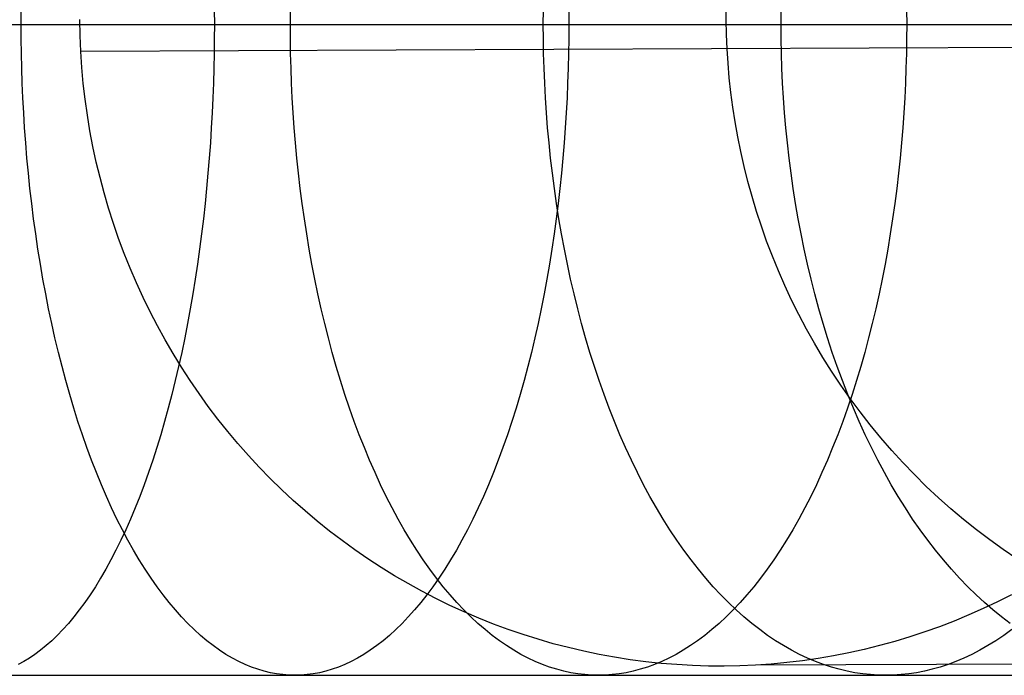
# Model space of a CAD drawing. Extents: x -10 to 451, y 0 to 260.
# Tile 43 of 61: x 347 to 371, y 147 to 162. Entities that reach past the tile are written whole.
import ezdxf

# ---------------------------------------------------------------- set-up
doc = ezdxf.new("R2010")
doc.units = 0
doc.layers.add('LIVELLO_04', color=200, linetype='CONTINUOUS')
doc.layers.add('PREDEFINITO', color=7, linetype='CONTINUOUS')

msp = doc.modelspace()

# ---------------------------------------------------------------- linework, layer by layer
at = {"layer": 'LIVELLO_04'}
for p, q in [((364.279, 162.352, 343.125), (364.279, 162.704, 343.124)), ((348.805, 161.978, 20.779), (348.798, 162.361, 20.779)), ((364.287, 162.003, 343.126), (364.279, 162.352, 343.125)), ((348.821, 161.594, 20.779), (348.805, 161.978, 20.779)), ((364.302, 161.657, 343.125), (364.287, 162.003, 343.126)), ((380.635, 161.723, 683.218), (348.821, 161.594, 20.779)), ((348.847, 161.211, 20.779), (348.821, 161.594, 20.779)), ((364.325, 161.311, 343.124), (364.302, 161.657, 343.125)), ((348.881, 160.829, 20.779), (348.847, 161.211, 20.779)), ((364.355, 160.963, 343.122), (364.325, 161.311, 343.124)), ((364.394, 160.613, 343.119), (364.355, 160.963, 343.122)), ((348.925, 160.449, 20.779), (348.881, 160.829, 20.779)), ((364.44, 160.261, 343.115), (364.394, 160.613, 343.119)), ((348.979, 160.07, 20.779), (348.925, 160.449, 20.779)), ((364.495, 159.907, 343.11), (364.44, 160.261, 343.115)), ((349.041, 159.692, 20.779), (348.979, 160.07, 20.779)), ((364.558, 159.551, 343.104), (364.495, 159.907, 343.11)), ((349.112, 159.317, 20.779), (349.041, 159.692, 20.779)), ((364.63, 159.194, 343.098), (364.558, 159.551, 343.104)), ((349.192, 158.943, 20.779), (349.112, 159.317, 20.779)), ((364.711, 158.837, 343.091), (364.63, 159.194, 343.098)), ((349.282, 158.572, 20.779), (349.192, 158.943, 20.779)), ((364.801, 158.479, 343.082), (364.711, 158.837, 343.091)), ((349.38, 158.203, 20.779), (349.282, 158.572, 20.779)), ((364.899, 158.12, 343.073), (364.801, 158.479, 343.082)), ((349.487, 157.836, 20.779), (349.38, 158.203, 20.779)), ((365.007, 157.762, 343.063), (364.899, 158.12, 343.073)), ((349.603, 157.473, 20.779), (349.487, 157.836, 20.779)), ((365.124, 157.404, 343.052), (365.007, 157.762, 343.063)), ((349.727, 157.112, 20.779), (349.603, 157.473, 20.779)), ((365.25, 157.047, 343.039), (365.124, 157.404, 343.052)), ((349.861, 156.754, 20.779), (349.727, 157.112, 20.779)), ((365.386, 156.691, 343.026), (365.25, 157.047, 343.039)), ((350.003, 156.399, 20.779), (349.861, 156.754, 20.779)), ((365.531, 156.337, 343.012), (365.386, 156.691, 343.026)), ((350.154, 156.047, 20.779), (350.003, 156.399, 20.779)), ((365.685, 155.984, 342.997), (365.531, 156.337, 343.012)), ((350.313, 155.699, 20.779), (350.154, 156.047, 20.779)), ((365.848, 155.634, 342.981), (365.685, 155.984, 342.997)), ((350.481, 155.355, 20.779), (350.313, 155.699, 20.779)), ((366.021, 155.286, 342.964), (365.848, 155.634, 342.981)), ((350.656, 155.016, 20.779), (350.481, 155.355, 20.779)), ((366.203, 154.941, 342.946), (366.021, 155.286, 342.964)), ((350.84, 154.682, 20.779), (350.656, 155.016, 20.779)), ((366.394, 154.599, 342.927), (366.203, 154.941, 342.946)), ((351.032, 154.352, 20.779), (350.84, 154.682, 20.779)), ((366.595, 154.262, 342.907), (366.394, 154.599, 342.927)), ((351.231, 154.028, 20.779), (351.032, 154.352, 20.779)), ((366.804, 153.928, 342.886), (366.595, 154.262, 342.907)), ((351.438, 153.709, 20.779), (351.231, 154.028, 20.779)), ((367.023, 153.599, 342.864), (366.804, 153.928, 342.886)), ((351.653, 153.395, 20.779), (351.438, 153.709, 20.779)), ((367.25, 153.274, 342.842), (367.023, 153.599, 342.864)), ((351.875, 153.087, 20.779), (351.653, 153.395, 20.779)), ((352.105, 152.784, 20.779), (351.875, 153.087, 20.779)), ((367.486, 152.955, 342.818), (367.25, 153.274, 342.842)), ((367.731, 152.642, 342.793), (367.486, 152.955, 342.818)), ((352.341, 152.487, 20.779), (352.105, 152.784, 20.779)), ((367.984, 152.334, 342.768), (367.731, 152.642, 342.793)), ((352.585, 152.196, 20.779), (352.341, 152.487, 20.779)), ((352.836, 151.911, 20.779), (352.585, 152.196, 20.779)), ((368.245, 152.033, 342.741), (367.984, 152.334, 342.768)), ((353.094, 151.632, 20.779), (352.836, 151.911, 20.779)), ((368.513, 151.738, 342.714), (368.245, 152.033, 342.741)), ((368.79, 151.45, 342.686), (368.513, 151.738, 342.714)), ((353.359, 151.36, 20.779), (353.094, 151.632, 20.779)), ((369.074, 151.17, 342.657), (368.79, 151.45, 342.686)), ((353.63, 151.093, 20.779), (353.359, 151.36, 20.779)), ((353.908, 150.834, 20.779), (353.63, 151.093, 20.779)), ((369.365, 150.896, 342.628), (369.074, 151.17, 342.657)), ((354.193, 150.582, 20.779), (353.908, 150.834, 20.779)), ((369.662, 150.631, 342.597), (369.365, 150.896, 342.628)), ((354.483, 150.337, 20.779), (354.193, 150.582, 20.779)), ((369.967, 150.374, 342.566), (369.662, 150.631, 342.597)), ((354.778, 150.099, 20.779), (354.483, 150.337, 20.779)), ((370.277, 150.125, 342.534), (369.967, 150.374, 342.566)), ((355.079, 149.869, 20.779), (354.778, 150.099, 20.779)), ((370.593, 149.884, 342.502), (370.277, 150.125, 342.534)), ((355.385, 149.647, 20.779), (355.079, 149.869, 20.779)), ((370.915, 149.653, 342.469), (370.593, 149.884, 342.502)), ((355.697, 149.433, 20.779), (355.385, 149.647, 20.779)), ((371.242, 149.43, 342.436), (370.915, 149.653, 342.469)), ((356.013, 149.227, 20.779), (355.697, 149.433, 20.779)), ((356.334, 149.028, 20.779), (356.013, 149.227, 20.779)), ((356.66, 148.838, 20.779), (356.334, 149.028, 20.779)), ((356.991, 148.656, 20.779), (356.66, 148.838, 20.779)), ((357.325, 148.482, 20.779), (356.991, 148.656, 20.779)), ((357.664, 148.316, 20.779), (357.325, 148.482, 20.779)), ((370.777, 148.402, 20.779), (370.435, 148.24, 20.779)), ((371.115, 148.572, 20.779), (370.777, 148.402, 20.779)), ((358.008, 148.159, 20.779), (357.664, 148.316, 20.779)), ((358.355, 148.01, 20.779), (358.008, 148.159, 20.779)), ((370.435, 148.24, 20.779), (370.09, 148.086, 20.779)), ((358.705, 147.87, 20.779), (358.355, 148.01, 20.779)), ((369.741, 147.942, 20.779), (369.389, 147.806, 20.779)), ((370.09, 148.086, 20.779), (369.741, 147.942, 20.779)), ((359.06, 147.739, 20.779), (358.705, 147.87, 20.779)), ((359.418, 147.616, 20.779), (359.06, 147.739, 20.779)), ((369.035, 147.679, 20.779), (368.677, 147.561, 20.779)), ((369.389, 147.806, 20.779), (369.035, 147.679, 20.779)), ((359.778, 147.503, 20.779), (359.418, 147.616, 20.779)), ((360.14, 147.398, 20.779), (359.778, 147.503, 20.779)), ((368.317, 147.453, 20.779), (367.954, 147.353, 20.779)), ((368.677, 147.561, 20.779), (368.317, 147.453, 20.779)), ((360.505, 147.303, 20.779), (360.14, 147.398, 20.779)), ((360.871, 147.217, 20.779), (360.505, 147.303, 20.779)), ((361.239, 147.141, 20.779), (360.871, 147.217, 20.779)), ((367.222, 147.18, 20.779), (366.853, 147.108, 20.779)), ((367.589, 147.262, 20.779), (367.222, 147.18, 20.779)), ((367.954, 147.353, 20.779), (367.589, 147.262, 20.779)), ((361.609, 147.073, 20.779), (361.239, 147.141, 20.779)), ((361.981, 147.015, 20.779), (361.609, 147.073, 20.779)), ((362.353, 146.966, 20.779), (361.981, 147.015, 20.779)), ((362.727, 146.926, 20.779), (362.353, 146.966, 20.779)), ((396.708, 147.012, 681.499), (364.984, 146.884, 20.779)), ((365.736, 146.946, 20.779), (365.36, 146.911, 20.779)), ((366.11, 146.991, 20.779), (365.736, 146.946, 20.779)), ((366.482, 147.045, 20.779), (366.11, 146.991, 20.779)), ((366.853, 147.108, 20.779), (366.482, 147.045, 20.779)), ((363.102, 146.896, 20.779), (362.727, 146.926, 20.779)), ((363.477, 146.875, 20.779), (363.102, 146.896, 20.779)), ((363.853, 146.863, 20.779), (363.477, 146.875, 20.779)), ((364.23, 146.861, 20.779), (363.853, 146.863, 20.779)), ((364.607, 146.868, 20.779), (364.23, 146.861, 20.779)), ((364.984, 146.884, 20.779), (364.607, 146.868, 20.779)), ((365.36, 146.911, 20.779), (364.984, 146.884, 20.779))]:
    msp.add_line(p, q, dxfattribs=at)
at = {"layer": 'PREDEFINITO'}
for p, q in [((347.393, 162.24, 1027.782), (347.394, 162.586, 1027.786)), ((352.019, 162.586, 1059.239), (352.02, 162.24, 1059.242)), ((353.841, 162.24, 1024.932), (353.842, 162.586, 1024.936)), ((359.9, 162.24, 1021.799), (359.902, 162.586, 1021.802)), ((360.508, 162.586, 1055.953), (360.51, 162.24, 1055.956)), ((365.595, 162.24, 1018.385), (365.597, 162.586, 1018.389)), ((368.602, 162.586, 1052.249), (368.604, 162.24, 1052.252)), ((343.133, 162.24, 1062.105), (347.596, 162.24, 1060.737)), ((343.995, 162.24, 1029.107), (347.393, 162.24, 1027.782)), ((347.393, 162.24, 1027.782), (350.649, 162.24, 1026.401)), ((347.394, 161.894, 1027.786), (347.393, 162.24, 1027.782)), ((347.596, 162.24, 1060.737), (352.02, 162.24, 1059.242)), ((350.649, 162.24, 1026.401), (353.841, 162.24, 1024.932)), ((352.02, 162.24, 1059.242), (352.019, 161.894, 1059.239)), ((352.02, 162.24, 1059.242), (356.289, 162.24, 1057.662)), ((353.841, 162.24, 1024.932), (356.904, 162.24, 1023.408)), ((353.842, 161.894, 1024.936), (353.841, 162.24, 1024.932)), ((356.289, 162.24, 1057.662), (360.51, 162.24, 1055.956)), ((356.904, 162.24, 1023.408), (359.9, 162.24, 1021.799)), ((359.9, 162.24, 1021.799), (362.781, 162.24, 1020.134)), ((359.902, 161.894, 1021.802), (359.9, 162.24, 1021.799)), ((360.51, 162.24, 1055.956), (360.508, 161.894, 1055.953)), ((360.51, 162.24, 1055.956), (364.584, 162.24, 1054.166)), ((362.781, 162.24, 1020.134), (365.595, 162.24, 1018.385)), ((364.584, 162.24, 1054.166), (368.604, 162.24, 1052.252)), ((365.595, 162.24, 1018.385), (368.306, 162.24, 1016.578)), ((365.597, 161.894, 1018.389), (365.595, 162.24, 1018.385)), ((368.306, 162.24, 1016.578), (370.949, 162.24, 1014.69)), ((368.604, 162.24, 1052.252), (368.602, 161.894, 1052.249)), ((368.604, 162.24, 1052.252), (372.485, 162.24, 1050.254)), ((347.399, 161.545, 1027.796), (347.394, 161.894, 1027.786)), ((352.019, 161.894, 1059.239), (352.015, 161.545, 1059.228)), ((353.848, 161.545, 1024.946), (353.842, 161.894, 1024.936)), ((359.908, 161.545, 1021.812), (359.902, 161.894, 1021.802)), ((360.508, 161.894, 1055.953), (360.503, 161.545, 1055.942)), ((365.604, 161.545, 1018.398), (365.597, 161.894, 1018.389)), ((368.602, 161.894, 1052.249), (368.596, 161.545, 1052.238)), ((347.407, 161.193, 1027.814), (347.399, 161.545, 1027.796)), ((352.015, 161.545, 1059.228), (352.007, 161.193, 1059.21)), ((353.857, 161.193, 1024.963), (353.848, 161.545, 1024.946)), ((359.919, 161.193, 1021.829), (359.908, 161.545, 1021.812)), ((360.503, 161.545, 1055.942), (360.495, 161.193, 1055.925)), ((365.616, 161.193, 1018.414), (365.604, 161.545, 1018.398)), ((368.596, 161.545, 1052.238), (368.587, 161.193, 1052.221)), ((347.419, 160.838, 1027.839), (347.407, 161.193, 1027.814)), ((352.007, 161.193, 1059.21), (351.997, 160.838, 1059.184)), ((353.87, 160.838, 1024.988), (353.857, 161.193, 1024.963)), ((359.933, 160.838, 1021.852), (359.919, 161.193, 1021.829)), ((360.495, 161.193, 1055.925), (360.483, 160.838, 1055.899)), ((365.632, 160.838, 1018.436), (365.616, 161.193, 1018.414)), ((368.587, 161.193, 1052.221), (368.574, 160.838, 1052.197)), ((347.434, 160.482, 1027.872), (347.419, 160.838, 1027.839)), ((351.997, 160.838, 1059.184), (351.984, 160.482, 1059.15)), ((353.888, 160.482, 1025.019), (353.87, 160.838, 1024.988)), ((359.952, 160.482, 1021.883), (359.933, 160.838, 1021.852)), ((360.483, 160.838, 1055.899), (360.468, 160.482, 1055.867)), ((365.653, 160.482, 1018.466), (365.632, 160.838, 1018.436)), ((368.574, 160.838, 1052.197), (368.557, 160.482, 1052.165)), ((347.453, 160.123, 1027.913), (347.434, 160.482, 1027.872)), ((351.984, 160.482, 1059.15), (351.967, 160.123, 1059.108)), ((353.909, 160.123, 1025.059), (353.888, 160.482, 1025.019)), ((359.976, 160.123, 1021.921), (359.952, 160.482, 1021.883)), ((360.468, 160.482, 1055.867), (360.449, 160.123, 1055.826)), ((365.679, 160.123, 1018.502), (365.653, 160.482, 1018.466)), ((368.557, 160.482, 1052.165), (368.535, 160.123, 1052.126)), ((347.476, 159.763, 1027.961), (347.453, 160.123, 1027.913)), ((351.967, 160.123, 1059.108), (351.948, 159.763, 1059.059)), ((353.934, 159.763, 1025.106), (353.909, 160.123, 1025.059)), ((360.004, 159.763, 1021.966), (359.976, 160.123, 1021.921)), ((360.449, 160.123, 1055.826), (360.426, 159.763, 1055.778)), ((365.709, 159.763, 1018.545), (365.679, 160.123, 1018.502)), ((368.535, 160.123, 1052.126), (368.51, 159.763, 1052.079)), ((347.502, 159.401, 1028.018), (347.476, 159.763, 1027.961)), ((351.948, 159.763, 1059.059), (351.925, 159.401, 1059.001)), ((353.964, 159.401, 1025.16), (353.934, 159.763, 1025.106)), ((360.037, 159.401, 1022.019), (360.004, 159.763, 1021.966)), ((360.426, 159.763, 1055.778), (360.4, 159.401, 1055.721)), ((365.746, 159.401, 1018.596), (365.709, 159.763, 1018.545)), ((368.51, 159.763, 1052.079), (368.48, 159.401, 1052.024)), ((347.532, 159.039, 1028.082), (347.502, 159.401, 1028.018)), ((351.925, 159.401, 1059.001), (351.898, 159.039, 1058.935)), ((353.998, 159.039, 1025.223), (353.964, 159.401, 1025.16)), ((360.075, 159.039, 1022.079), (360.037, 159.401, 1022.019)), ((360.4, 159.401, 1055.721), (360.37, 159.039, 1055.657)), ((365.787, 159.039, 1018.654), (365.746, 159.401, 1018.596)), ((368.48, 159.401, 1052.024), (368.447, 159.039, 1051.961)), ((347.566, 158.675, 1028.155), (347.532, 159.039, 1028.082)), ((351.898, 159.039, 1058.935), (351.868, 158.675, 1058.86)), ((354.036, 158.675, 1025.294), (353.998, 159.039, 1025.223)), ((360.117, 158.675, 1022.147), (360.075, 159.039, 1022.079)), ((360.37, 159.039, 1055.657), (360.336, 158.675, 1055.584)), ((365.834, 158.675, 1018.719), (365.787, 159.039, 1018.654)), ((368.447, 159.039, 1051.961), (368.408, 158.675, 1051.891)), ((347.604, 158.311, 1028.236), (347.566, 158.675, 1028.155)), ((351.868, 158.675, 1058.86), (351.835, 158.311, 1058.776)), ((354.078, 158.311, 1025.373), (354.036, 158.675, 1025.294)), ((360.165, 158.311, 1022.223), (360.117, 158.675, 1022.147)), ((360.336, 158.675, 1055.584), (360.298, 158.311, 1055.502)), ((365.886, 158.311, 1018.792), (365.834, 158.675, 1018.719)), ((368.408, 158.675, 1051.891), (368.366, 158.311, 1051.812)), ((347.646, 157.948, 1028.326), (347.604, 158.311, 1028.236)), ((351.835, 158.311, 1058.776), (351.799, 157.948, 1058.684)), ((354.125, 157.948, 1025.46), (354.078, 158.311, 1025.373)), ((360.217, 157.948, 1022.307), (360.165, 158.311, 1022.223)), ((360.298, 158.311, 1055.502), (360.256, 157.948, 1055.413)), ((365.943, 157.948, 1018.872), (365.886, 158.311, 1018.792)), ((368.366, 158.311, 1051.812), (368.319, 157.948, 1051.725)), ((347.692, 157.584, 1028.424), (347.646, 157.948, 1028.326)), ((351.799, 157.948, 1058.684), (351.759, 157.584, 1058.583)), ((354.177, 157.584, 1025.555), (354.125, 157.948, 1025.46)), ((360.256, 157.948, 1055.413), (360.211, 157.584, 1055.314)), ((360.274, 157.584, 1022.399), (360.217, 157.948, 1022.307)), ((366.006, 157.584, 1018.96), (365.943, 157.948, 1018.872)), ((368.319, 157.948, 1051.725), (368.267, 157.584, 1051.629)), ((347.741, 157.221, 1028.531), (347.692, 157.584, 1028.424)), ((351.759, 157.584, 1058.583), (351.715, 157.221, 1058.474)), ((354.233, 157.221, 1025.659), (354.177, 157.584, 1025.555)), ((360.211, 157.584, 1055.314), (360.161, 157.221, 1055.207)), ((360.336, 157.221, 1022.499), (360.274, 157.584, 1022.399)), ((366.074, 157.221, 1019.056), (366.006, 157.584, 1018.96)), ((368.267, 157.584, 1051.629), (368.211, 157.221, 1051.526)), ((347.795, 156.859, 1028.647), (347.741, 157.221, 1028.531)), ((351.715, 157.221, 1058.474), (351.668, 156.859, 1058.355)), ((354.294, 156.859, 1025.771), (354.233, 157.221, 1025.659)), ((360.161, 157.221, 1055.207), (360.107, 156.859, 1055.092)), ((360.404, 156.859, 1022.607), (360.336, 157.221, 1022.499)), ((366.148, 156.859, 1019.16), (366.074, 157.221, 1019.056)), ((368.211, 157.221, 1051.526), (368.151, 156.859, 1051.414)), ((347.853, 156.498, 1028.771), (347.795, 156.859, 1028.647)), ((351.668, 156.859, 1058.355), (351.617, 156.498, 1058.228)), ((354.359, 156.498, 1025.891), (354.294, 156.859, 1025.771)), ((360.107, 156.859, 1055.092), (360.049, 156.498, 1054.967)), ((360.476, 156.498, 1022.724), (360.404, 156.859, 1022.607)), ((366.228, 156.498, 1019.271), (366.148, 156.859, 1019.16)), ((368.151, 156.859, 1051.414), (368.085, 156.498, 1051.293)), ((347.915, 156.139, 1028.905), (347.853, 156.498, 1028.771)), ((351.617, 156.498, 1058.228), (351.563, 156.139, 1058.091)), ((354.429, 156.139, 1026.021), (354.359, 156.498, 1025.891)), ((360.049, 156.498, 1054.967), (359.987, 156.139, 1054.834)), ((360.554, 156.139, 1022.848), (360.476, 156.498, 1022.724)), ((366.313, 156.139, 1019.39), (366.228, 156.498, 1019.271)), ((368.085, 156.498, 1051.293), (368.016, 156.139, 1051.164)), ((347.981, 155.781, 1029.046), (347.915, 156.139, 1028.905)), ((351.563, 156.139, 1058.091), (351.505, 155.781, 1057.946)), ((354.503, 155.781, 1026.158), (354.429, 156.139, 1026.021)), ((359.987, 156.139, 1054.834), (359.921, 155.781, 1054.692)), ((360.636, 155.781, 1022.981), (360.554, 156.139, 1022.848)), ((366.404, 155.781, 1019.517), (366.313, 156.139, 1019.39)), ((368.016, 156.139, 1051.164), (367.941, 155.781, 1051.026)), ((348.051, 155.427, 1029.197), (347.981, 155.781, 1029.046)), ((351.505, 155.781, 1057.946), (351.444, 155.427, 1057.791)), ((354.582, 155.427, 1026.304), (354.503, 155.781, 1026.158)), ((359.921, 155.781, 1054.692), (359.851, 155.427, 1054.542)), ((360.724, 155.427, 1023.121), (360.636, 155.781, 1022.981)), ((366.5, 155.427, 1019.652), (366.404, 155.781, 1019.517)), ((367.941, 155.781, 1051.026), (367.862, 155.427, 1050.88)), ((348.125, 155.075, 1029.356), (348.051, 155.427, 1029.197)), ((351.444, 155.427, 1057.791), (351.379, 155.075, 1057.628)), ((354.665, 155.075, 1026.458), (354.582, 155.427, 1026.304)), ((359.851, 155.427, 1054.542), (359.777, 155.075, 1054.383)), ((360.816, 155.075, 1023.27), (360.724, 155.427, 1023.121)), ((366.602, 155.075, 1019.794), (366.5, 155.427, 1019.652)), ((367.862, 155.427, 1050.88), (367.779, 155.075, 1050.726)), ((348.203, 154.726, 1029.524), (348.125, 155.075, 1029.356)), ((351.379, 155.075, 1057.628), (351.31, 154.726, 1057.456)), ((354.753, 154.726, 1026.621), (354.665, 155.075, 1026.458)), ((359.777, 155.075, 1054.383), (359.699, 154.726, 1054.215)), ((360.914, 154.726, 1023.427), (360.816, 155.075, 1023.27)), ((366.709, 154.726, 1019.945), (366.602, 155.075, 1019.794)), ((367.779, 155.075, 1050.726), (367.691, 154.726, 1050.563)), ((348.286, 154.381, 1029.7), (348.203, 154.726, 1029.524)), ((351.31, 154.726, 1057.456), (351.239, 154.381, 1057.275)), ((354.846, 154.381, 1026.792), (354.753, 154.726, 1026.621)), ((359.699, 154.726, 1054.215), (359.617, 154.381, 1054.038)), ((361.017, 154.381, 1023.592), (360.914, 154.726, 1023.427)), ((366.822, 154.381, 1020.103), (366.709, 154.726, 1019.945)), ((367.691, 154.726, 1050.563), (367.599, 154.381, 1050.392)), ((348.372, 154.04, 1029.885), (348.286, 154.381, 1029.7)), ((351.239, 154.381, 1057.275), (351.163, 154.04, 1057.085)), ((354.942, 154.04, 1026.972), (354.846, 154.381, 1026.792)), ((359.617, 154.381, 1054.038), (359.531, 154.04, 1053.853)), ((361.125, 154.04, 1023.765), (361.017, 154.381, 1023.592)), ((366.94, 154.04, 1020.268), (366.822, 154.381, 1020.103)), ((367.599, 154.381, 1050.392), (367.502, 154.04, 1050.213)), ((348.462, 153.704, 1030.079), (348.372, 154.04, 1029.885)), ((351.163, 154.04, 1057.085), (351.084, 153.704, 1056.887)), ((355.044, 153.704, 1027.159), (354.942, 154.04, 1026.972)), ((359.531, 154.04, 1053.853), (359.441, 153.704, 1053.66)), ((361.237, 153.704, 1023.945), (361.125, 154.04, 1023.765)), ((367.064, 153.704, 1020.441), (366.94, 154.04, 1020.268)), ((367.502, 154.04, 1050.213), (367.4, 153.704, 1050.025)), ((348.556, 153.372, 1030.28), (348.462, 153.704, 1030.079)), ((351.084, 153.704, 1056.887), (351.002, 153.372, 1056.68)), ((355.149, 153.372, 1027.354), (355.044, 153.704, 1027.159)), ((359.441, 153.704, 1053.66), (359.347, 153.372, 1053.459)), ((361.354, 153.372, 1024.134), (361.237, 153.704, 1023.945)), ((367.193, 153.372, 1020.622), (367.064, 153.704, 1020.441)), ((367.4, 153.704, 1050.025), (367.295, 153.372, 1049.83)), ((348.653, 153.045, 1030.49), (348.556, 153.372, 1030.28)), ((351.002, 153.372, 1056.68), (350.917, 153.045, 1056.465)), ((355.259, 153.045, 1027.558), (355.149, 153.372, 1027.354)), ((359.347, 153.372, 1053.459), (359.249, 153.045, 1053.249)), ((361.477, 153.045, 1024.33), (361.354, 153.372, 1024.134)), ((367.295, 153.372, 1049.83), (367.185, 153.045, 1049.627)), ((367.327, 153.045, 1020.809), (367.193, 153.372, 1020.622)), ((348.754, 152.723, 1030.707), (348.653, 153.045, 1030.49)), ((350.917, 153.045, 1056.465), (350.828, 152.723, 1056.242)), ((355.373, 152.723, 1027.769), (355.259, 153.045, 1027.558)), ((359.249, 153.045, 1053.249), (359.148, 152.723, 1053.031)), ((361.603, 152.723, 1024.533), (361.477, 153.045, 1024.33)), ((367.185, 153.045, 1049.627), (367.071, 152.723, 1049.416)), ((367.466, 152.723, 1021.004), (367.327, 153.045, 1020.809)), ((348.859, 152.407, 1030.933), (348.754, 152.723, 1030.707)), ((350.828, 152.723, 1056.242), (350.736, 152.407, 1056.01)), ((355.491, 152.407, 1027.987), (355.373, 152.723, 1027.769)), ((359.148, 152.723, 1053.031), (359.043, 152.407, 1052.806)), ((361.735, 152.407, 1024.744), (361.603, 152.723, 1024.533)), ((367.071, 152.723, 1049.416), (366.953, 152.407, 1049.197)), ((367.61, 152.407, 1021.206), (367.466, 152.723, 1021.004)), ((348.968, 152.098, 1031.166), (348.859, 152.407, 1030.933)), ((350.736, 152.407, 1056.01), (350.641, 152.098, 1055.771)), ((355.613, 152.098, 1028.213), (355.491, 152.407, 1027.987)), ((359.043, 152.407, 1052.806), (358.934, 152.098, 1052.573)), ((361.87, 152.098, 1024.962), (361.735, 152.407, 1024.744)), ((366.953, 152.407, 1049.197), (366.831, 152.098, 1048.971)), ((367.759, 152.098, 1021.414), (367.61, 152.407, 1021.206)), ((349.08, 151.795, 1031.406), (348.968, 152.098, 1031.166)), ((350.641, 152.098, 1055.771), (350.543, 151.795, 1055.525)), ((355.739, 151.795, 1028.446), (355.613, 152.098, 1028.213)), ((358.934, 152.098, 1052.573), (358.822, 151.795, 1052.332)), ((362.01, 151.795, 1025.186), (361.87, 152.098, 1024.962)), ((366.831, 152.098, 1048.971), (366.705, 151.795, 1048.738)), ((367.913, 151.795, 1021.63), (367.759, 152.098, 1021.414)), ((349.195, 151.498, 1031.654), (349.08, 151.795, 1031.406)), ((350.543, 151.795, 1055.525), (350.442, 151.498, 1055.271)), ((355.869, 151.498, 1028.686), (355.739, 151.795, 1028.446)), ((358.822, 151.795, 1052.332), (358.707, 151.498, 1052.085)), ((362.154, 151.498, 1025.418), (362.01, 151.795, 1025.186)), ((366.705, 151.795, 1048.738), (366.575, 151.498, 1048.498)), ((368.071, 151.498, 1021.851), (367.913, 151.795, 1021.63)), ((349.314, 151.209, 1031.908), (349.195, 151.498, 1031.654)), ((350.442, 151.498, 1055.271), (350.338, 151.209, 1055.01)), ((356.003, 151.209, 1028.933), (355.869, 151.498, 1028.686)), ((358.707, 151.498, 1052.085), (358.589, 151.209, 1051.83)), ((362.302, 151.209, 1025.656), (362.154, 151.498, 1025.418)), ((366.575, 151.498, 1048.498), (366.442, 151.209, 1048.251)), ((368.234, 151.209, 1022.079), (368.071, 151.498, 1021.851)), ((349.435, 150.927, 1032.17), (349.314, 151.209, 1031.908)), ((350.338, 151.209, 1055.01), (350.232, 150.927, 1054.742)), ((356.139, 150.927, 1029.187), (356.003, 151.209, 1028.933)), ((358.589, 151.209, 1051.83), (358.467, 150.927, 1051.569)), ((362.455, 150.927, 1025.9), (362.302, 151.209, 1025.656)), ((366.442, 151.209, 1048.251), (366.305, 150.927, 1047.998)), ((368.401, 150.927, 1022.313), (368.234, 151.209, 1022.079)), ((349.56, 150.653, 1032.437), (349.435, 150.927, 1032.17)), ((350.232, 150.927, 1054.742), (350.123, 150.653, 1054.467)), ((356.28, 150.653, 1029.446), (356.139, 150.927, 1029.187)), ((358.467, 150.927, 1051.569), (358.342, 150.653, 1051.302)), ((362.61, 150.653, 1026.15), (362.455, 150.927, 1025.9)), ((366.305, 150.927, 1047.998), (366.165, 150.653, 1047.738)), ((368.572, 150.653, 1022.552), (368.401, 150.927, 1022.313)), ((349.687, 150.387, 1032.711), (349.56, 150.653, 1032.437)), ((350.123, 150.653, 1054.467), (350.011, 150.387, 1054.187)), ((356.423, 150.387, 1029.711), (356.28, 150.653, 1029.446)), ((358.342, 150.653, 1051.302), (358.215, 150.387, 1051.028)), ((362.77, 150.387, 1026.406), (362.61, 150.653, 1026.15)), ((366.165, 150.653, 1047.738), (366.021, 150.387, 1047.473)), ((368.747, 150.387, 1022.797), (368.572, 150.653, 1022.552)), ((349.817, 150.129, 1032.99), (349.687, 150.387, 1032.711)), ((350.011, 150.387, 1054.187), (349.897, 150.129, 1053.9)), ((356.57, 150.129, 1029.982), (356.423, 150.387, 1029.711)), ((358.215, 150.387, 1051.028), (358.085, 150.129, 1050.748)), ((362.932, 150.129, 1026.667), (362.77, 150.387, 1026.406)), ((366.021, 150.387, 1047.473), (365.875, 150.129, 1047.202)), ((368.926, 150.129, 1023.048), (368.747, 150.387, 1022.797)), ((349.897, 150.129, 1053.9), (349.781, 149.879, 1053.607)), ((349.95, 149.879, 1033.275), (349.817, 150.129, 1032.99)), ((356.719, 149.879, 1030.259), (356.57, 150.129, 1029.982)), ((358.085, 150.129, 1050.748), (357.952, 149.879, 1050.463)), ((363.098, 149.879, 1026.934), (362.932, 150.129, 1026.667)), ((365.875, 150.129, 1047.202), (365.725, 149.879, 1046.926)), ((369.108, 149.879, 1023.303), (368.926, 150.129, 1023.048)), ((349.781, 149.879, 1053.607), (349.663, 149.638, 1053.31)), ((350.085, 149.638, 1033.566), (349.95, 149.879, 1033.275)), ((356.871, 149.638, 1030.54), (356.719, 149.879, 1030.259)), ((357.952, 149.879, 1050.463), (357.817, 149.638, 1050.173)), ((363.267, 149.638, 1027.205), (363.098, 149.879, 1026.934)), ((365.725, 149.879, 1046.926), (365.573, 149.638, 1046.644)), ((369.294, 149.638, 1023.563), (369.108, 149.879, 1023.303)), ((349.663, 149.638, 1053.31), (349.542, 149.406, 1053.007)), ((350.223, 149.406, 1033.861), (350.085, 149.638, 1033.566)), ((357.026, 149.406, 1030.827), (356.871, 149.638, 1030.54)), ((357.817, 149.638, 1050.173), (357.68, 149.406, 1049.878)), ((363.439, 149.406, 1027.481), (363.267, 149.638, 1027.205)), ((365.573, 149.638, 1046.644), (365.418, 149.406, 1046.358)), ((369.483, 149.406, 1023.827), (369.294, 149.638, 1023.563)), ((349.542, 149.406, 1053.007), (349.42, 149.183, 1052.699)), ((350.362, 149.183, 1034.161), (350.223, 149.406, 1033.861)), ((357.183, 149.183, 1031.117), (357.026, 149.406, 1030.827)), ((357.68, 149.406, 1049.878), (357.54, 149.183, 1049.578)), ((363.614, 149.183, 1027.761), (363.439, 149.406, 1027.481)), ((365.418, 149.406, 1046.358), (365.261, 149.183, 1046.067)), ((369.674, 149.183, 1024.096), (369.483, 149.406, 1023.827)), ((349.42, 149.183, 1052.699), (349.296, 148.969, 1052.387)), ((350.504, 148.969, 1034.465), (350.362, 149.183, 1034.161)), ((357.342, 148.969, 1031.412), (357.183, 149.183, 1031.117)), ((357.54, 149.183, 1049.578), (357.398, 148.969, 1049.274)), ((363.791, 148.969, 1028.045), (363.614, 149.183, 1027.761)), ((365.261, 149.183, 1046.067), (365.102, 148.969, 1045.772)), ((369.869, 148.969, 1024.368), (369.674, 149.183, 1024.096)), ((349.296, 148.969, 1052.387), (349.171, 148.764, 1052.071)), ((350.647, 148.764, 1034.773), (350.504, 148.969, 1034.465)), ((357.398, 148.969, 1049.274), (357.255, 148.764, 1048.966)), ((357.504, 148.764, 1031.711), (357.342, 148.969, 1031.412)), ((363.97, 148.764, 1028.333), (363.791, 148.969, 1028.045)), ((365.102, 148.969, 1045.772), (364.941, 148.764, 1045.474)), ((370.066, 148.764, 1024.643), (369.869, 148.969, 1024.368)), ((349.171, 148.764, 1052.071), (349.044, 148.569, 1051.752)), ((350.792, 148.569, 1035.084), (350.647, 148.764, 1034.773)), ((357.255, 148.764, 1048.966), (357.11, 148.569, 1048.654)), ((357.667, 148.569, 1032.013), (357.504, 148.764, 1031.711)), ((364.152, 148.569, 1028.625), (363.97, 148.764, 1028.333)), ((364.941, 148.764, 1045.474), (364.777, 148.569, 1045.171)), ((370.265, 148.569, 1024.922), (370.066, 148.764, 1024.643)), ((348.915, 148.383, 1051.429), (348.786, 148.206, 1051.103)), ((349.044, 148.569, 1051.752), (348.915, 148.383, 1051.429)), ((350.939, 148.383, 1035.399), (350.792, 148.569, 1035.084)), ((351.087, 148.206, 1035.717), (350.939, 148.383, 1035.399)), ((356.963, 148.383, 1048.339), (356.815, 148.206, 1048.022)), ((357.11, 148.569, 1048.654), (356.963, 148.383, 1048.339)), ((357.832, 148.383, 1032.318), (357.667, 148.569, 1032.013)), ((357.998, 148.206, 1032.626), (357.832, 148.383, 1032.318)), ((364.335, 148.383, 1028.919), (364.152, 148.569, 1028.625)), ((364.52, 148.206, 1029.216), (364.335, 148.383, 1028.919)), ((364.612, 148.383, 1044.866), (364.446, 148.206, 1044.558)), ((364.777, 148.569, 1045.171), (364.612, 148.383, 1044.866)), ((370.466, 148.383, 1025.204), (370.265, 148.569, 1024.922)), ((370.67, 148.206, 1025.489), (370.466, 148.383, 1025.204)), ((348.786, 148.206, 1051.103), (348.655, 148.04, 1050.774)), ((351.236, 148.04, 1036.037), (351.087, 148.206, 1035.717)), ((356.815, 148.206, 1048.022), (356.666, 148.04, 1047.701)), ((358.166, 148.04, 1032.937), (357.998, 148.206, 1032.626)), ((364.446, 148.206, 1044.558), (364.278, 148.04, 1044.248)), ((364.706, 148.04, 1029.515), (364.52, 148.206, 1029.216)), ((370.874, 148.04, 1025.775), (370.67, 148.206, 1025.489)), ((348.524, 147.883, 1050.444), (348.392, 147.735, 1050.111)), ((348.655, 148.04, 1050.774), (348.524, 147.883, 1050.444)), ((351.386, 147.883, 1036.36), (351.236, 148.04, 1036.037)), ((351.537, 147.735, 1036.684), (351.386, 147.883, 1036.36)), ((356.516, 147.883, 1047.379), (356.365, 147.735, 1047.055)), ((356.666, 148.04, 1047.701), (356.516, 147.883, 1047.379)), ((358.335, 147.883, 1033.25), (358.166, 148.04, 1032.937)), ((358.505, 147.735, 1033.564), (358.335, 147.883, 1033.25)), ((364.109, 147.883, 1043.935), (363.939, 147.735, 1043.62)), ((364.278, 148.04, 1044.248), (364.109, 147.883, 1043.935)), ((364.894, 147.883, 1029.817), (364.706, 148.04, 1029.515)), ((365.083, 147.735, 1030.12), (364.894, 147.883, 1029.817)), ((371.081, 147.883, 1026.064), (370.874, 148.04, 1025.775)), ((348.392, 147.735, 1050.111), (348.259, 147.598, 1049.777)), ((351.689, 147.598, 1037.01), (351.537, 147.735, 1036.684)), ((356.365, 147.735, 1047.055), (356.214, 147.598, 1046.729)), ((358.676, 147.598, 1033.88), (358.505, 147.735, 1033.564)), ((363.939, 147.735, 1043.62), (363.768, 147.598, 1043.304)), ((365.273, 147.598, 1030.424), (365.083, 147.735, 1030.12)), ((371.121, 147.735, 1039.814), (370.931, 147.598, 1039.509)), ((348.126, 147.47, 1049.441), (347.992, 147.351, 1049.105)), ((348.259, 147.598, 1049.777), (348.126, 147.47, 1049.441)), ((351.841, 147.47, 1037.337), (351.689, 147.598, 1037.01)), ((351.994, 147.351, 1037.665), (351.841, 147.47, 1037.337)), ((356.061, 147.47, 1046.402), (355.909, 147.351, 1046.074)), ((356.214, 147.598, 1046.729), (356.061, 147.47, 1046.402)), ((358.847, 147.47, 1034.197), (358.676, 147.598, 1033.88)), ((359.019, 147.351, 1034.515), (358.847, 147.47, 1034.197)), ((363.597, 147.47, 1042.987), (363.425, 147.351, 1042.669)), ((363.768, 147.598, 1043.304), (363.597, 147.47, 1042.987)), ((365.463, 147.47, 1030.73), (365.273, 147.598, 1030.424)), ((365.654, 147.351, 1031.036), (365.463, 147.47, 1030.73)), ((370.741, 147.47, 1039.203), (370.55, 147.351, 1038.897)), ((370.931, 147.598, 1039.509), (370.741, 147.47, 1039.203)), ((347.858, 147.242, 1048.768), (347.724, 147.143, 1048.431)), ((347.992, 147.351, 1049.105), (347.858, 147.242, 1048.768)), ((352.146, 147.242, 1037.993), (351.994, 147.351, 1037.665)), ((352.299, 147.143, 1038.322), (352.146, 147.242, 1037.993)), ((355.756, 147.242, 1045.746), (355.603, 147.143, 1045.417)), ((355.909, 147.351, 1046.074), (355.756, 147.242, 1045.746)), ((359.191, 147.242, 1034.834), (359.019, 147.351, 1034.515)), ((359.363, 147.143, 1035.152), (359.191, 147.242, 1034.834)), ((363.253, 147.242, 1042.351), (363.081, 147.143, 1042.032)), ((363.425, 147.351, 1042.669), (363.253, 147.242, 1042.351)), ((365.845, 147.242, 1031.343), (365.654, 147.351, 1031.036)), ((366.037, 147.143, 1031.651), (365.845, 147.242, 1031.343)), ((370.359, 147.242, 1038.59), (370.168, 147.143, 1038.283)), ((370.55, 147.351, 1038.897), (370.359, 147.242, 1038.59)), ((347.456, 146.972, 1047.757), (347.323, 146.9, 1047.421)), ((347.59, 147.053, 1048.094), (347.456, 146.972, 1047.757)), ((347.724, 147.143, 1048.431), (347.59, 147.053, 1048.094)), ((352.452, 147.053, 1038.65), (352.299, 147.143, 1038.322)), ((352.605, 146.972, 1038.979), (352.452, 147.053, 1038.65)), ((352.758, 146.9, 1039.306), (352.605, 146.972, 1038.979)), ((355.297, 146.972, 1044.76), (355.145, 146.9, 1044.433)), ((355.45, 147.053, 1045.088), (355.297, 146.972, 1044.76)), ((355.603, 147.143, 1045.417), (355.45, 147.053, 1045.088)), ((359.535, 147.053, 1035.471), (359.363, 147.143, 1035.152)), ((359.707, 146.972, 1035.789), (359.535, 147.053, 1035.471)), ((359.879, 146.9, 1036.107), (359.707, 146.972, 1035.789)), ((362.737, 146.972, 1041.395), (362.565, 146.9, 1041.078)), ((362.909, 147.053, 1041.714), (362.737, 146.972, 1041.395)), ((363.081, 147.143, 1042.032), (362.909, 147.053, 1041.714)), ((366.228, 147.053, 1031.958), (366.037, 147.143, 1031.651)), ((366.419, 146.972, 1032.265), (366.228, 147.053, 1031.958)), ((366.61, 146.9, 1032.571), (366.419, 146.972, 1032.265)), ((369.785, 146.972, 1037.669), (369.595, 146.9, 1037.363)), ((369.976, 147.053, 1037.975), (369.785, 146.972, 1037.669)), ((370.168, 147.143, 1038.283), (369.976, 147.053, 1037.975)), ((352.91, 146.838, 1039.633), (352.758, 146.9, 1039.306)), ((353.061, 146.784, 1039.958), (352.91, 146.838, 1039.633)), ((353.212, 146.739, 1040.282), (353.061, 146.784, 1039.958)), ((353.362, 146.703, 1040.604), (353.212, 146.739, 1040.282)), ((353.511, 146.675, 1040.924), (353.362, 146.703, 1040.604)), ((354.54, 146.703, 1043.135), (354.391, 146.675, 1042.815)), ((354.69, 146.739, 1043.457), (354.54, 146.703, 1043.135)), ((354.841, 146.784, 1043.781), (354.69, 146.739, 1043.457)), ((354.992, 146.838, 1044.106), (354.841, 146.784, 1043.781)), ((355.145, 146.9, 1044.433), (354.992, 146.838, 1044.106)), ((360.05, 146.838, 1036.423), (359.879, 146.9, 1036.107)), ((360.22, 146.784, 1036.739), (360.05, 146.838, 1036.423)), ((360.39, 146.739, 1037.053), (360.22, 146.784, 1036.739)), ((360.559, 146.703, 1037.365), (360.39, 146.739, 1037.053)), ((360.726, 146.675, 1037.675), (360.559, 146.703, 1037.365)), ((361.885, 146.703, 1039.82), (361.718, 146.675, 1039.509)), ((362.054, 146.739, 1040.132), (361.885, 146.703, 1039.82)), ((362.224, 146.784, 1040.446), (362.054, 146.739, 1040.132)), ((362.394, 146.838, 1040.761), (362.224, 146.784, 1040.446)), ((362.565, 146.9, 1041.078), (362.394, 146.838, 1040.761)), ((366.8, 146.838, 1032.876), (366.61, 146.9, 1032.571)), ((366.989, 146.784, 1033.18), (366.8, 146.838, 1032.876)), ((367.178, 146.739, 1033.482), (366.989, 146.784, 1033.18)), ((367.365, 146.703, 1033.783), (367.178, 146.739, 1033.482)), ((367.551, 146.675, 1034.083), (367.365, 146.703, 1033.783)), ((368.839, 146.703, 1036.15), (368.653, 146.675, 1035.851)), ((369.027, 146.739, 1036.451), (368.839, 146.703, 1036.15)), ((369.215, 146.784, 1036.753), (369.027, 146.739, 1036.451)), ((369.404, 146.838, 1037.057), (369.215, 146.784, 1036.753)), ((369.595, 146.9, 1037.363), (369.404, 146.838, 1037.057)), ((346.278, 146.64, 1044.792), (350.142, 146.64, 1043.384)), ((350.142, 146.64, 1043.384), (353.951, 146.64, 1041.869)), ((353.659, 146.656, 1041.241), (353.511, 146.675, 1040.924)), ((353.806, 146.644, 1041.557), (353.659, 146.656, 1041.241)), ((353.951, 146.64, 1041.869), (353.806, 146.644, 1041.557)), ((354.097, 146.644, 1042.182), (353.951, 146.64, 1041.869)), ((353.951, 146.64, 1041.869), (357.617, 146.64, 1040.284)), ((354.243, 146.656, 1042.497), (354.097, 146.644, 1042.182)), ((354.391, 146.675, 1042.815), (354.243, 146.656, 1042.497)), ((357.617, 146.64, 1040.284), (361.222, 146.64, 1038.592)), ((360.893, 146.656, 1037.983), (360.726, 146.675, 1037.675)), ((361.058, 146.644, 1038.289), (360.893, 146.656, 1037.983)), ((361.222, 146.64, 1038.592), (361.058, 146.644, 1038.289)), ((361.386, 146.644, 1038.895), (361.222, 146.64, 1038.592)), ((361.222, 146.64, 1038.592), (364.694, 146.64, 1036.831)), ((361.551, 146.656, 1039.201), (361.386, 146.644, 1038.895)), ((361.718, 146.675, 1039.509), (361.551, 146.656, 1039.201)), ((364.694, 146.64, 1036.831), (368.102, 146.64, 1034.967)), ((367.736, 146.656, 1034.38), (367.551, 146.675, 1034.083)), ((367.92, 146.644, 1034.674), (367.736, 146.656, 1034.38)), ((368.102, 146.64, 1034.967), (367.92, 146.644, 1034.674)), ((368.284, 146.644, 1035.259), (368.102, 146.64, 1034.967)), ((368.102, 146.64, 1034.967), (371.388, 146.64, 1033.032)), ((368.468, 146.656, 1035.554), (368.284, 146.644, 1035.259)), ((368.653, 146.675, 1035.851), (368.468, 146.656, 1035.554))]:
    msp.add_line(p, q, dxfattribs=at)

doc.saveas('drawing.dxf')
